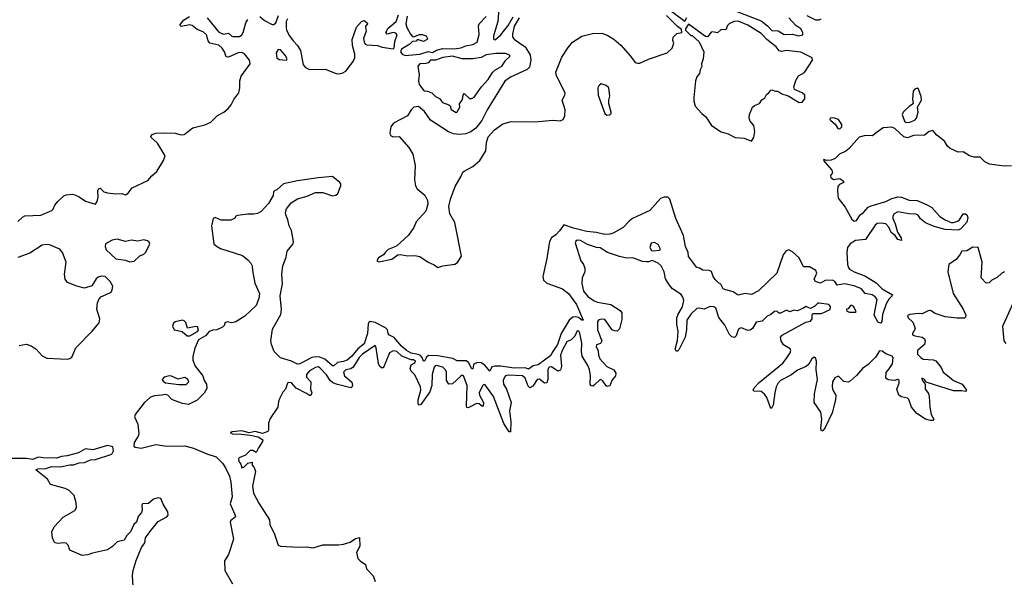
# Model space of a CAD drawing. Extents: x 2386897 to 2565480, y 579156 to 761880.
# Tile 153 of 191: x 2523890 to 2532025, y 666729 to 671340. Entities that reach past the tile are written whole.
import ezdxf

# ---------------------------------------------------------------- set-up
doc = ezdxf.new("R2010")
doc.units = 0

msp = doc.modelspace()

# ---------------------------------------------------------------- linework, layer by layer
at = {"layer": '0CON10XD'}
for points in [[(2527850.8, 671465), (2527840.7, 671325), (2527804.5, 671205), (2527805, 671178.8), (2527815, 671174.4), (2527825, 671178.1), (2527866.6, 671213.4), (2527927.2, 671292.8), (2527966.4, 671363.6)], [(2529225, 671445.8), (2529385, 671327.5), (2529401.2, 671358.8)], [(2529766.4, 671426.4), (2530015, 671330), (2530069.1, 671289.1), (2530105, 671250.8), (2530157.8, 671247.8), (2530205, 671215.8), (2530275, 671220), (2530325, 671206.7), (2530360, 671215), (2530361.2, 671235), (2530345, 671263.3), (2530302, 671292), (2530245, 671354.3)], [(2523875, 669671.2), (2523912.8, 669707.2), (2523933.6, 669716.4), (2524065, 669723.6), (2524155, 669761.5), (2524167.5, 669772.5), (2524180.9, 669805), (2524203.9, 669835), (2524255, 669881.8), (2524275, 669891.8), (2524325, 669895.8), (2524345, 669891.8), (2524382.2, 669875), (2524435, 669838.8), (2524515.8, 669814.2), (2524531.2, 669835), (2524537.1, 669872.9), (2524534.5, 669925), (2524542.5, 669945), (2524555, 669945.8), (2524585, 669916.2), (2524615, 669906.9), (2524685, 669899.5), (2524732.9, 669902.9), (2524765, 669890), (2524785, 669904.3), (2524820.2, 669949.8), (2524949.1, 670010.9), (2524981.1, 670048.9), (2525022.5, 670085), (2525079.2, 670175), (2525092, 670215), (2525029.7, 670319.7), (2524977.1, 670365), (2524972.9, 670375), (2524985, 670390.6), (2525015, 670400), (2525085, 670404.5), (2525175, 670400.9), (2525225, 670388.8), (2525248.9, 670391.1), (2525319.5, 670445), (2525419.6, 670470.4), (2525468.5, 670491.5), (2525525, 670546.5), (2525576.2, 670575), (2525611.8, 670605), (2525636.8, 670635), (2525660.4, 670679.6), (2525700, 670735), (2525708, 670775), (2525708.2, 670835), (2525718.6, 670871.4), (2525794.4, 670975), (2525788.2, 671005), (2525747.3, 671057.3), (2525725, 671068.2), (2525695, 671064.7), (2525615, 671030), (2525595, 671032), (2525582.5, 671075), (2525563.8, 671105), (2525535, 671128.2), (2525460, 671145), (2525446.8, 671165), (2525433.3, 671213.3), (2525405, 671239.5), (2525355, 671257.5), (2525315, 671292.9), (2525295, 671297.1), (2525225, 671284.4), (2525214.2, 671294.2), (2525242.2, 671335), (2525293.3, 671366.7)], [(2525440, 671355), (2525536, 671236), (2525575, 671220.7), (2525615, 671228.5), (2525643.3, 671203.3), (2525655, 671200), (2525705, 671202), (2525726.1, 671213.9), (2525736.9, 671233.1), (2525758.4, 671315), (2525775, 671340)], [(2525875, 671366.7), (2525912.2, 671332.2), (2525975, 671300.8), (2525990.4, 671299.6), (2526005, 671312.5), (2526029.1, 671375)], [(2526102.6, 671347.4), (2526090.3, 671325), (2526090.8, 671275), (2526093.8, 671253.8), (2526120, 671205), (2526148.2, 671165), (2526186.6, 671126.6), (2526210.4, 671085), (2526231.8, 670965), (2526251.1, 670945), (2526285, 670928.1), (2526415, 670931.5), (2526503.8, 670895), (2526522.6, 670892.6), (2526555, 670898.5), (2526585, 670914.5), (2526645, 670994.5), (2526658.9, 671025), (2526658, 671055), (2526638.9, 671125), (2526635.8, 671175), (2526672.4, 671277.6), (2526715, 671325.6), (2526735, 671333.1), (2526761.2, 671315), (2526763.8, 671305), (2526746, 671285), (2526747.1, 671277.1)], [(2526747.1, 671277.1), (2526751.5, 671245), (2526730, 671185), (2526735, 671156.2), (2526745, 671138.6), (2526758.1, 671131.9), (2526847.2, 671127.2), (2526885, 671112.7), (2526975, 671098.8), (2526984.1, 671105.9), (2526989.4, 671160.6), (2527010, 671215), (2526997.7, 671227.7), (2526975, 671233.8), (2526925, 671220), (2526916.2, 671235), (2526935, 671270), (2527000, 671325), (2527019.1, 671380.9)], [(2528017.3, 671355), (2527974.1, 671285.9), (2527961.3, 671221.3), (2527961.9, 671195), (2527978, 671175), (2528065.3, 671115.3), (2528108.3, 671048.3), (2528113.1, 671005), (2528102.9, 670947.1), (2528082.5, 670927.5), (2527944.3, 670865.7), (2527898.8, 670831.2), (2527751.8, 670595), (2527707.2, 670505), (2527658.7, 670441.3), (2527617.6, 670412.4), (2527575, 670394.8), (2527525, 670389.8), (2527474.8, 670394.8), (2527433.2, 670413.2), (2527285, 670509.5), (2527235, 670580.9), (2527185, 670620.6), (2527146.2, 670615), (2527125.6, 670595), (2527094.6, 670545.4), (2526979.4, 670485), (2526957.1, 670455), (2526948.9, 670405), (2526955, 670381.2), (2526975, 670371.4), (2527025, 670373.3), (2527105, 670282.1), (2527138.3, 670228.3), (2527158.7, 670135), (2527152.2, 670015), (2527159.3, 669965), (2527175, 669940), (2527238.1, 669888.1), (2527258.2, 669845), (2527262.8, 669815), (2527244.7, 669755.3), (2527165, 669667.9), (2527147.4, 669622.6), (2527101.6, 669558.4), (2527003.2, 669466.8), (2526935, 669438.4), (2526910.3, 669415), (2526895, 669394.6), (2526855, 669371.4), (2526842, 669345), (2526858.1, 669338.1), (2526965, 669359.7), (2527015, 669394.6), (2527035, 669398.9), (2527095, 669385.9), (2527155, 669390.8), (2527195, 669381.8), (2527263.8, 669333.8), (2527315, 669312.7), (2527345, 669290.6), (2527385, 669304.4), (2527485, 669318.6), (2527508, 669332), (2527540.9, 669385), (2527485, 669663.8), (2527442.9, 669732.9), (2527436.5, 669795), (2527449.6, 669855), (2527488.8, 669961.2), (2527537.9, 670045), (2527551.2, 670078.8), (2527562.3, 670087.7), (2527633.1, 670125), (2527691.6, 670175), (2527740.8, 670255), (2527745.5, 670324.5), (2527760.2, 670369.8), (2527812, 670428), (2527882.7, 670477.3), (2527951.4, 670498.6), (2528145, 670495.6), (2528295, 670509.1), (2528355, 670503.3), (2528381.2, 670515), (2528394, 670545), (2528395.5, 670595), (2528372.2, 670675), (2528394.5, 670715), (2528396.7, 670735), (2528326.4, 670875), (2528319.4, 670905), (2528370.1, 671029.9), (2528420.5, 671109.5), (2528456.6, 671155), (2528535, 671204.7), (2528623.4, 671226.6), (2528698.7, 671228.7), (2528745, 671211.4), (2528799.9, 671179.9), (2528857.7, 671127.7), (2528937.7, 671037.7), (2528975, 670985.4), (2528995, 670978.8), (2529015, 670981.2), (2529085, 671013.2), (2529238.8, 671065), (2529281.2, 671105), (2529293.3, 671145), (2529287, 671167), (2529290, 671195), (2529320, 671225), (2529360, 671235), (2529358.3, 671258.3), (2529323.6, 671283.6), (2529234.2, 671374.2)], [(2527090.8, 671369.2), (2527080.8, 671305), (2527089.2, 671275), (2527119.3, 671219.3), (2527135, 671200), (2527145, 671197.5), (2527193.9, 671216.1), (2527215, 671216.2), (2527247.5, 671205), (2527260, 671185), (2527256.7, 671175), (2527225, 671158), (2527185, 671173.3), (2527175, 671172.5), (2527165, 671162.5), (2527135, 671160), (2527113, 671137), (2527045, 671096.2), (2527036.7, 671075), (2527051.2, 671055), (2527075, 671044.4), (2527195.7, 671054.3), (2527265, 671075.8), (2527299.3, 671069.3), (2527333.3, 671086.7), (2527385, 671101.4), (2527482.3, 671097.7), (2527535, 671107.5), (2527575.5, 671124.5), (2527633.3, 671135), (2527670, 671155), (2527686.1, 671216.1), (2527680, 671285), (2527687.5, 671305), (2527743.3, 671365)], [(2529935, 670334.2), (2529954.6, 670365.4), (2529964.5, 670415), (2529955.4, 670465.4), (2529925, 670500), (2529915.8, 670525), (2529918.4, 670555), (2529944.3, 670615.7), (2529960.6, 670629.4), (2530002.7, 670647.3), (2530022.3, 670677.7), (2530046.1, 670693.9), (2530060.3, 670719.7), (2530080, 670735), (2530095, 670757.5), (2530105, 670760), (2530135, 670747.5), (2530155, 670747.5), (2530185.7, 670725.7), (2530240.4, 670710.4), (2530330, 670655), (2530355, 670658.6), (2530377.3, 670685), (2530377.8, 670715), (2530355.4, 670735.4), (2530291.9, 670761.9), (2530286, 670785), (2530303.2, 670836.8), (2530325.6, 670874.4), (2530375, 670903.3), (2530440.8, 671005), (2530436.7, 671025), (2530345, 671070.8), (2530225, 671083.8), (2530185, 671076.7), (2530165, 671083.3), (2530141.2, 671115), (2530062.5, 671175), (2530036.7, 671206.7), (2530015, 671226), (2529905, 671293.8), (2529825, 671327.5), (2529790, 671325), (2529752.5, 671305), (2529739.3, 671290.7), (2529723.9, 671256.1), (2529685, 671258), (2529655, 671230.8), (2529615, 671239.2), (2529604.3, 671235.7), (2529573, 671197), (2529555, 671201.2), (2529415, 671302.5), (2529390, 671265), (2529391.7, 671251.7), (2529421.7, 671221.7), (2529435, 671210), (2529445, 671210), (2529505, 671156.7), (2529542.5, 671075), (2529536.7, 671015), (2529523.3, 670975), (2529526.4, 670953.6), (2529512.5, 670925), (2529507.5, 670895), (2529484.1, 670865.9), (2529474.2, 670835), (2529460, 670695), (2529460, 670665), (2529471.2, 670625), (2529525, 670563.1), (2529557.6, 670537.6), (2529605, 670464), (2529685, 670411.9), (2529743.2, 670396.8), (2529800.8, 670365), (2529875, 670360.5), (2529935, 670334.2)], [(2530394.3, 671375), (2530465, 671338.6), (2530495, 671339.2), (2530512.7, 671347.3)], [(2526095, 671004.3), (2526098.9, 671015), (2526083.5, 671045), (2526045, 671089.2), (2526025, 671092), (2526010, 671065), (2526015.6, 671025), (2526035, 671010.5), (2526095, 671004.3)], [(2527495, 670573.3), (2527505, 670577.5), (2527527.5, 670615), (2527522.5, 670645), (2527549.5, 670680.5), (2527554.3, 670715.7), (2527562, 670728), (2527605, 670689.2), (2527625, 670687.5), (2527645, 670700), (2527706.7, 670785), (2527759.4, 670845), (2527796.1, 670903.9), (2527815, 670921.4), (2527874.5, 670955.5), (2527905.7, 671004.3), (2527940, 671035), (2527940, 671045), (2527905, 671059.2), (2527825, 671060.6), (2527745, 671048.9), (2527702.6, 671027.4), (2527635, 671014.6), (2527545, 671015.5), (2527465, 671038.1), (2527385, 671028), (2527325, 671004), (2527285, 671006.2), (2527265, 670983.3), (2527245, 670976), (2527195, 670975.7), (2527179.4, 670955), (2527191.3, 670885), (2527186.1, 670833.9), (2527189.7, 670805), (2527226.3, 670756.3), (2527235, 670750), (2527258.7, 670748.7), (2527295.6, 670735.6), (2527325, 670703.8), (2527358.3, 670688.3), (2527382.5, 670655), (2527436.1, 670636.1), (2527446.2, 670626.2), (2527455, 670597.5), (2527495, 670573.3)], [(2528741.1, 670551.1), (2528765, 670553.8), (2528775.8, 670564.2), (2528776.8, 670575), (2528756.2, 670645), (2528756.4, 670675), (2528766.4, 670706.4), (2528758.6, 670775), (2528735, 670796), (2528695, 670808.8), (2528675, 670793.8), (2528667.1, 670775), (2528668.8, 670715), (2528723.4, 670563.4), (2528741.1, 670551.1)], [(2531215, 670490), (2531245, 670492.5), (2531285, 670510), (2531300, 670525), (2531312.5, 670575), (2531307.5, 670615), (2531340.8, 670675), (2531338.5, 670705), (2531315.7, 670765), (2531305, 670773.8), (2531285, 670766), (2531271.7, 670748.3), (2531266.2, 670685), (2531272.5, 670645), (2531242.5, 670625), (2531190, 670575), (2531180, 670555), (2531201.7, 670501.7), (2531215, 670490)], [(2530665, 670437.5), (2530682.5, 670455), (2530683, 670473), (2530655, 670513.3), (2530615, 670528.9), (2530586.7, 670525), (2530583.8, 670515), (2530592.5, 670505), (2530628.8, 670475), (2530650.7, 670440.7), (2530665, 670437.5)], [(2532085, 670130), (2532025, 670127.5), (2531902.5, 670145), (2531863.3, 670165), (2531825, 670202.5), (2531775, 670202.5), (2531737.5, 670215), (2531685.8, 670245.8), (2531645, 670244.2), (2531578, 670275), (2531555, 670294), (2531532, 670335), (2531468, 670385), (2531435, 670423.3), (2531403.9, 670416.1), (2531365, 670383.8), (2531275, 670383.3), (2531225, 670362), (2531195, 670370), (2531119.3, 670439.3), (2531095, 670450), (2531025, 670446.7), (2530966.7, 670403.3), (2530935, 670380), (2530877, 670383), (2530825, 670367.5), (2530744.2, 670275.8), (2530715, 670252), (2530663.2, 670226.8), (2530627.8, 670192.2), (2530595, 670178.2), (2530555.7, 670175.7), (2530535, 670182.5), (2530530, 670175), (2530600.8, 670095), (2530605.8, 670074.2), (2530590, 670050), (2530591.2, 670035), (2530615, 670018.8), (2530665, 670025.7), (2530697.1, 670005), (2530696.6, 669993.4), (2530662.4, 669977.6), (2530650.1, 669959.9), (2530646.9, 669925), (2530653.2, 669863.2), (2530709.3, 669789.3), (2530765, 669689.1), (2530785, 669674.2), (2530805, 669680.4), (2530835, 669726.4), (2530860.9, 669745), (2530901.2, 669788.8), (2530925, 669801.1), (2531045, 669835.9), (2531095, 669860.8), (2531145, 669874.7), (2531175, 669872.2), (2531238.4, 669848.4), (2531305, 669843.8), (2531388.3, 669808.3), (2531425.3, 669785.3), (2531492.5, 669712.5), (2531535, 669684.5), (2531585, 669661.9), (2531605, 669661.4), (2531637.5, 669672.5), (2531655.7, 669684.3), (2531685, 669733.8), (2531705, 669733.3), (2531716.1, 669726.1), (2531723.8, 669705), (2531715.6, 669665), (2531665, 669610), (2531645, 669599.2), (2531535, 669605.5), (2531445, 669630), (2531375, 669658.9), (2531333.2, 669693.2), (2531312.4, 669722.4), (2531295, 669732.1), (2531235, 669733.1), (2531145, 669751.3), (2531113.8, 669735), (2531104, 669715), (2531103.2, 669695), (2531122.8, 669652.8), (2531142.5, 669582.5), (2531171.9, 669535), (2531176.7, 669515), (2531145, 669523.1), (2531124, 669554), (2531091.2, 669578.8), (2531070.9, 669625), (2531045, 669650.8), (2531007.8, 669657.8), (2530975, 669653.2), (2530958.4, 669641.6), (2530877.9, 669522.1), (2530795, 669513.3), (2530750.8, 669485), (2530729, 669455), (2530724.8, 669415), (2530728.7, 669318.7), (2530733.9, 669293.9), (2530745, 669277.3), (2530784.5, 669254.5), (2530878.3, 669218.3), (2530965, 669162.9), (2531015, 669115.3), (2531100.6, 669065), (2531098.6, 669055), (2531071.1, 669028.9), (2531049.1, 668990.9), (2531019.3, 668900.7), (2531013.8, 668845), (2531005, 668830), (2530984, 668835), (2530948.6, 668895), (2530973.3, 669025), (2530959.3, 669049.3), (2530934.3, 669065), (2530875.6, 669075), (2530844.5, 669114.5), (2530785, 669138.9), (2530705, 669154.1), (2530645, 669143.2), (2530625.3, 669175), (2530605, 669185.2), (2530545, 669183), (2530505, 669161.8), (2530465.6, 669175), (2530454.2, 669195), (2530475.2, 669245), (2530466.9, 669265), (2530415, 669294.8), (2530365, 669296.7), (2530330, 669370), (2530275, 669421.1), (2530245, 669437.8), (2530222.1, 669427.9), (2530198.1, 669395), (2530145, 669244.4), (2529995, 669097.1), (2529935, 669068.6), (2529885, 669074.4), (2529825, 669062.9), (2529785, 669089.2), (2529723, 669107), (2529702.5, 669115), (2529683, 669153), (2529663.6, 669163.6), (2529635, 669192.5), (2529618.8, 669215), (2529605, 669257.5), (2529586.1, 669266.1), (2529535, 669268.8), (2529505.8, 669285.8), (2529485, 669290), (2529415, 669381.2), (2529412.3, 669415), (2529391.5, 669465), (2529374.6, 669555), (2529311.5, 669695), (2529262.5, 669855), (2529245, 669870.8), (2529215, 669871.1), (2529185, 669860.8), (2529095, 669761.6), (2528954, 669695), (2528924.6, 669675), (2528875, 669622), (2528794.2, 669575), (2528763.3, 669565), (2528725, 669563), (2528655, 669580.2), (2528575, 669589), (2528464.4, 669615), (2528385, 669644.2), (2528350.8, 669595), (2528318.9, 669561.1), (2528283.8, 669535), (2528268, 669505), (2528246, 669365), (2528211.7, 669215), (2528216.8, 669185), (2528245, 669159.7), (2528375, 669113.8), (2528425, 669076.4), (2528490, 668985), (2528545.5, 668854.5), (2528535, 668854.5), (2528507.3, 668877.3), (2528485, 668883.6), (2528460.9, 668879.1), (2528428.5, 668855), (2528364, 668746), (2528334, 668655), (2528288.8, 668588.8), (2528277.1, 668562.9), (2528175, 668485.5), (2528132.1, 668477.9), (2528095, 668450.4), (2528065, 668461.9), (2527975, 668457.2), (2527865, 668475.6), (2527814.7, 668475.3), (2527791.9, 668468.1), (2527775, 668433.3), (2527734.1, 668484.1), (2527703.3, 668503.3), (2527675, 668506.2), (2527652.1, 668497.9), (2527639.6, 668485), (2527635, 668452.5), (2527625, 668452), (2527598.7, 668505), (2527579.3, 668519.3), (2527505, 668520), (2527467.8, 668537.8), (2527345, 668559), (2527268.3, 668561.7), (2527250.9, 668549.1), (2527235, 668516.2), (2527225, 668516.7), (2527216.4, 668545), (2527202.2, 668562.2), (2527182, 668572), (2527125, 668583.1), (2527087.2, 668605), (2527045, 668640.4), (2526985, 668711), (2526945, 668731.5), (2526935.3, 668745), (2526928.6, 668775), (2526912.4, 668792.4), (2526826.7, 668836.7), (2526785, 668842.8), (2526773.4, 668836.6), (2526768.8, 668825), (2526764.9, 668745), (2526735, 668660), (2526682.5, 668617.5), (2526632.3, 668555), (2526595, 668524.5), (2526565, 668512.1), (2526515.1, 668504.9), (2526485, 668476.7), (2526475, 668476.4), (2526412.3, 668532.3), (2526369.6, 668549.6), (2526335, 668552.9), (2526304.8, 668545.2), (2526205, 668493.3), (2526185, 668490.6), (2526136.5, 668516.5), (2526045, 668543.3), (2525992.1, 668595), (2525970.5, 668655), (2525966.2, 668685), (2525979.9, 668780.1), (2526047.1, 668902.9), (2526052, 668942), (2526042.2, 669055), (2526061.1, 669155), (2526055.7, 669235), (2526064.2, 669305), (2526091.3, 669375), (2526100.6, 669425), (2526148.1, 669485), (2526153.5, 669505), (2526136.7, 669596.7), (2526117.4, 669635), (2526106.2, 669685), (2526088.9, 669725), (2526086.5, 669745), (2526093.3, 669775), (2526134.1, 669825), (2526185, 669857.5), (2526265, 669880.8), (2526335, 669911.2), (2526395, 669910), (2526475, 669883.9), (2526502.2, 669887.8), (2526517.7, 669902.3), (2526544.6, 669965), (2526543.3, 669983.3), (2526535, 669994.4), (2526475, 670041.6), (2526355, 670032.2), (2526185, 670007.6), (2526069, 669981), (2526015, 669933.6), (2525994.4, 669925), (2525988, 669915), (2525985.5, 669884.5), (2525945, 669819.6), (2525885.1, 669754.9), (2525855, 669735.8), (2525825, 669730.4), (2525775, 669732.5), (2525690, 669720), (2525676, 669714), (2525664, 669695), (2525635, 669681.5), (2525555, 669682.9), (2525505, 669703.8), (2525489.1, 669695), (2525475.6, 669635), (2525495.3, 669485), (2525515.7, 669465.7), (2525548.7, 669448.7), (2525730.5, 669390.5), (2525774.5, 669355), (2525800.4, 669325), (2525809.7, 669305), (2525813.7, 669265), (2525832.3, 669162.3), (2525870, 669075), (2525866.9, 669033.1), (2525843.3, 668976.7), (2525751.3, 668888.7), (2525675, 668842.2), (2525642.3, 668832.3), (2525605, 668840), (2525593, 668837), (2525583, 668827), (2525582.5, 668815), (2525565, 668797.5), (2525520, 668775), (2525487, 668773), (2525455, 668762.5), (2525426, 668725), (2525368, 668692), (2525336.2, 668623.8), (2525319.6, 668555), (2525320.5, 668525), (2525338.6, 668475), (2525403.6, 668395), (2525413.5, 668355), (2525432.5, 668325), (2525435, 668290), (2525415, 668250.8), (2525355, 668193.3), (2525285, 668157.7), (2525235, 668166), (2525165, 668192.1), (2525145, 668203.1), (2525115, 668234), (2525095, 668241.7), (2525065, 668233.5), (2525005, 668230.4), (2524971.3, 668218.7), (2524918.9, 668171.1), (2524844.8, 668075.2), (2524838.4, 668055), (2524866.5, 667995), (2524874.1, 667915), (2524868.3, 667895), (2524836.6, 667843.4), (2524834.4, 667814.4), (2524845, 667805.6), (2524895, 667796.4), (2525015, 667827.1), (2525105, 667812.9), (2525255.2, 667815.2), (2525325, 667796.7), (2525435, 667750.2), (2525513.3, 667725), (2525565, 667671.8), (2525591.1, 667635), (2525622.3, 667565), (2525634.8, 667515), (2525640.4, 667455), (2525644.8, 667395), (2525630, 667335), (2525674.3, 667235), (2525670, 667225), (2525635, 667197.1), (2525630, 667185), (2525655.7, 667044.3), (2525615, 666916.2), (2525583.3, 666865), (2525584.7, 666785), (2525648.5, 666675)], [(2524796.9, 669336.9), (2524835, 669343.9), (2524882.7, 669387.3), (2524915, 669401.3), (2524929.3, 669415), (2524965, 669482.5), (2524959.5, 669499.5), (2524945, 669512.3), (2524915, 669518.8), (2524865, 669507.3), (2524815, 669516.8), (2524765, 669505.4), (2524695, 669525.6), (2524655, 669516.4), (2524600, 669485), (2524595.8, 669465), (2524605.7, 669435.7), (2524683, 669363), (2524765, 669351.4), (2524796.9, 669336.9)], [(2531555, 668397.5), (2531605, 668356.2), (2531675.5, 668325.5), (2531713.8, 668275), (2531705.5, 668264.5), (2531675, 668271.5), (2531605, 668270.5), (2531388.3, 668338.3), (2531376, 668346), (2531365, 668365.7), (2531343.8, 668375), (2531345, 668357.5), (2531370, 668325), (2531370, 668285), (2531397.5, 668247.5), (2531404.4, 668225), (2531409.2, 668135), (2531420.8, 668075), (2531442.5, 668035), (2531435.6, 668024.4), (2531414.4, 668025.6), (2531375, 668036.5), (2531303.5, 668083.5), (2531259.2, 668135), (2531235, 668198.8), (2531225, 668210.8), (2531175, 668221.2), (2531154.7, 668234.7), (2531137.5, 668285), (2531156.7, 668335), (2531155, 668356.7), (2531145, 668363.8), (2531114.4, 668355.6), (2531065, 668362.5), (2531046.2, 668376.2), (2531048.8, 668421.2), (2531075, 668451.4), (2531101.2, 668495), (2531106.9, 668546.9), (2531097.5, 668557.5), (2531047.1, 668577.1), (2531015, 668600), (2530995, 668602.5), (2530960.9, 668549.1), (2530901.3, 668488.7), (2530853.3, 668455), (2530805, 668397.5), (2530755, 668352.5), (2530735, 668342.5), (2530698.3, 668348.3), (2530655, 668392.5), (2530625, 668377.1), (2530604.7, 668345), (2530601.8, 668305), (2530606.9, 668275), (2530632.9, 668235), (2530631.1, 668195), (2530602, 668088), (2530545, 667968), (2530525, 667940), (2530515, 667940), (2530508.6, 667958.6), (2530516, 668036), (2530509.6, 668095), (2530453.8, 668175), (2530457.6, 668245), (2530480.9, 668365), (2530470.9, 668445), (2530474.4, 668515), (2530465, 668543.8), (2530455, 668550), (2530435, 668535.7), (2530408.8, 668491.2), (2530389.1, 668470.9), (2530315, 668441.9), (2530260.1, 668399.9), (2530177.1, 668355), (2530155, 668332.2), (2530141.3, 668305), (2530128.2, 668255), (2530115, 668153.3), (2530105, 668130), (2530095, 668124), (2530063.9, 668215), (2530044.3, 668244.3), (2530015, 668263.8), (2529958.8, 668268.8), (2529948.8, 668275), (2529958.1, 668295), (2530000.4, 668339.6), (2530195, 668499.6), (2530223.8, 668535), (2530256, 668585), (2530261.2, 668605), (2530255, 668616.7), (2530201.5, 668651.5), (2530181.9, 668685), (2530175.8, 668715), (2530189.1, 668730.9), (2530299.2, 668790.8), (2530385, 668837.5), (2530423, 668847), (2530437.5, 668865), (2530438.3, 668901.7), (2530445, 668910), (2530515, 668911.2), (2530585, 668942.5), (2530588.3, 668968.3), (2530575, 668983.3), (2530495, 668996.7), (2530483.9, 668996.1), (2530458.3, 668971.7), (2530425, 668952.5), (2530385, 668967.5), (2530367, 668953), (2530315, 668932.5), (2530285, 668937.5), (2530253.3, 668923.3), (2530225, 668937.5), (2530175, 668912.5), (2530163, 668913), (2530145, 668930), (2530125, 668927.5), (2530095, 668902.5), (2530065, 668887.5), (2530023.6, 668846.4), (2529975, 668837.5), (2529945, 668786.2), (2529925, 668772.5), (2529905, 668770), (2529855, 668792.2), (2529835, 668785.6), (2529825.5, 668774.5), (2529810, 668725), (2529795, 668711.2), (2529775, 668716.2), (2529755, 668736.2), (2529717.1, 668815), (2529667.3, 668877.3), (2529641.2, 668955), (2529625, 668965.7), (2529595, 668966.9), (2529545, 668945.9), (2529505, 668953.8), (2529485, 668950.4), (2529435, 668904.7), (2529402.4, 668855), (2529398.8, 668775), (2529386.9, 668713.1), (2529335, 668610), (2529325, 668597.5), (2529315, 668597.5), (2529304.3, 668615), (2529324, 668686), (2529329.2, 668765), (2529318.3, 668818.3), (2529318.4, 668875), (2529329.3, 668905), (2529367.4, 668965), (2529377, 669017), (2529369.2, 669045), (2529355, 669066.2), (2529282.5, 669115), (2529260, 669145), (2529227, 669197), (2529216, 669255), (2529188.8, 669305), (2529165, 669326.7), (2529115, 669347.5), (2529085, 669336.2), (2529065, 669336.2), (2529035, 669340), (2528955, 669371.2), (2528905, 669366.7), (2528845, 669381.2), (2528747.5, 669415), (2528685, 669453.3), (2528655, 669456.7), (2528581.1, 669481.1), (2528523.1, 669513.1), (2528495, 669516.7), (2528485, 669509.5), (2528480, 669495), (2528525, 669346), (2528548.6, 669315), (2528560, 669285), (2528558.6, 669255), (2528538.1, 669205), (2528533.1, 669156.9), (2528549.6, 669095), (2528585, 669049.5), (2528636.9, 669015), (2528665, 669003.8), (2528773.3, 668983.3), (2528851.4, 668935), (2528864.5, 668915), (2528865, 668860), (2528845.4, 668784.6), (2528827.5, 668765), (2528805, 668765.8), (2528785, 668776), (2528725, 668859.4), (2528695, 668862.2), (2528675, 668856.7), (2528663.3, 668845), (2528664.7, 668775), (2528699.1, 668685), (2528687.4, 668662.6), (2528655, 668652), (2528652.7, 668635), (2528670.5, 668605), (2528671.2, 668565), (2528681.9, 668535), (2528742.2, 668472.2), (2528798.8, 668445), (2528815.8, 668415.8), (2528812.5, 668395), (2528781.4, 668355), (2528765, 668311.2), (2528745, 668306), (2528735, 668312), (2528705, 668356.4), (2528685, 668364.5), (2528635, 668317.3), (2528625, 668310.5), (2528611.4, 668311.4), (2528604.6, 668325), (2528607, 668395), (2528596.8, 668446.8), (2528585, 668480), (2528537.8, 668557.8), (2528530.5, 668595), (2528534.3, 668665), (2528518.8, 668748.8), (2528509.2, 668765), (2528495, 668766.9), (2528477.6, 668722.4), (2528445, 668692.7), (2528409.6, 668675), (2528375, 668610.6), (2528359.5, 668565), (2528367.5, 668475), (2528358.1, 668441.9), (2528335, 668433.2), (2528285, 668467.8), (2528265, 668466.8), (2528253, 668447), (2528254.3, 668365), (2528245, 668336.9), (2528225, 668333.6), (2528185, 668366.9), (2528165, 668363.3), (2528129.9, 668310.1), (2528105, 668294.4), (2528090.3, 668310.3), (2528067.1, 668375), (2528045, 668394.1), (2527925, 668401.2), (2527905, 668395.4), (2527895, 668383.1), (2527883.8, 668355), (2527886.3, 668325), (2527911.2, 668285), (2527951.1, 668175), (2527936.7, 668105), (2527946.7, 668013.3), (2527945, 667932.5), (2527935, 667931.9), (2527890.1, 668000.1), (2527805.2, 668225), (2527735, 668321.1), (2527725, 668321.9), (2527715, 668311.4), (2527687.4, 668255), (2527689.5, 668235), (2527721.2, 668175), (2527718.5, 668145), (2527715, 668141.5), (2527685, 668163.8), (2527665, 668165.7), (2527605, 668135.9), (2527595, 668130.4), (2527585, 668133.3), (2527580.7, 668145), (2527587.7, 668315), (2527557.5, 668395), (2527545, 668399.5), (2527535, 668392.7), (2527465, 668327.8), (2527435, 668324.7), (2527416.4, 668356.4), (2527415.3, 668425.3), (2527409.2, 668445), (2527385.7, 668465), (2527335, 668480.9), (2527322.9, 668477.1), (2527315, 668466), (2527298.6, 668405), (2527294.8, 668315), (2527278.3, 668261.7), (2527205, 668156.5), (2527190.8, 668150.8), (2527183.4, 668163.4), (2527181, 668195), (2527203.1, 668275), (2527200.5, 668305), (2527155, 668403.3), (2527123.3, 668433.3), (2527115.9, 668455), (2527125.3, 668485), (2527155, 668503), (2527159, 668515), (2527145, 668526.2), (2527125, 668528.1), (2527046.2, 668556.2), (2527005.4, 668595), (2526975, 668600.8), (2526944.8, 668585.2), (2526895.5, 668464.5), (2526885, 668459.2), (2526865, 668472), (2526855, 668496.2), (2526836.4, 668626.4), (2526825.8, 668645.8), (2526722.7, 668575), (2526693.5, 668545), (2526644.4, 668465), (2526625, 668453.2), (2526584.3, 668445), (2526564.3, 668425.7), (2526573.4, 668395), (2526633.4, 668343.4), (2526640.6, 668315), (2526635, 668301.6), (2526625, 668296.7), (2526515, 668321.7), (2526478, 668338), (2526456.2, 668356.2), (2526425, 668403.3), (2526371.1, 668461.1), (2526355, 668468.9), (2526335, 668464.4), (2526284.3, 668435), (2526260, 668405), (2526258.6, 668385), (2526294.5, 668344.5), (2526293.8, 668285), (2526303.8, 668255), (2526295, 668232.9), (2526283.1, 668233.1), (2526259.4, 668249.4), (2526173.6, 668293.6), (2526135, 668335.7), (2526109.3, 668340.7), (2526102.5, 668335), (2526087.5, 668285), (2526065, 668260), (2526037.5, 668205), (2526028.3, 668181.7), (2526022.5, 668135), (2525958.3, 668041.7), (2525947, 668003), (2525946.7, 667945), (2525941.2, 667935), (2525895, 667917.9), (2525835, 667933.1), (2525785, 667922.9), (2525725, 667938.9), (2525645, 667932.5), (2525630, 667925), (2525655, 667912.8), (2525695, 667914.7), (2525795, 667904.1), (2525860, 667890), (2525897.5, 667865), (2525897.1, 667852.9), (2525861.7, 667798.3), (2525845, 667760), (2525815, 667776.7), (2525795, 667776.7), (2525755, 667737.5), (2525703.9, 667716.1), (2525696.7, 667705), (2525700, 667685), (2525716.7, 667665), (2525725, 667634), (2525745, 667641.2), (2525775, 667672.5), (2525810, 667680), (2525810, 667655), (2525826.3, 667636.3), (2525837.1, 667605), (2525823.8, 667536.2), (2525812.3, 667482.3), (2525821.6, 667425), (2525865, 667342.1), (2525953.2, 667205), (2525955.6, 667165), (2525995, 667086.2), (2526025.7, 666995.7), (2526045.7, 666985.7), (2526195, 666978.7), (2526261.8, 666981.8), (2526315, 666972), (2526395, 666996.7), (2526525, 666996.7), (2526565, 667003.3), (2526621.7, 667018.3), (2526665, 667050), (2526697, 667057), (2526700, 666985), (2526674, 666935), (2526684, 666885), (2526702.5, 666865), (2526747.5, 666835), (2526755, 666800), (2526810.7, 666740.7), (2526826.7, 666695)], [(2523885, 668646), (2523945, 668655.3), (2523985, 668643.6), (2524027.1, 668615), (2524075, 668560.9), (2524115, 668540.8), (2524285, 668532.5), (2524305, 668537.5), (2524320.1, 668549.9), (2524352.8, 668627.2), (2524490, 668765), (2524547.4, 668832.6), (2524551.2, 668865), (2524526.4, 668945), (2524532.1, 668997.9), (2524543.1, 669025), (2524561.5, 669048.5), (2524605, 669067.2), (2524645, 669086.9), (2524655.4, 669105), (2524659.6, 669135), (2524638.8, 669175), (2524595, 669216.5), (2524562.5, 669217.5), (2524539.3, 669210.7), (2524522, 669198), (2524485, 669140), (2524425, 669120.8), (2524362.5, 669135), (2524285.5, 669165.5), (2524265.7, 669195), (2524260.6, 669235), (2524274.3, 669335), (2524244.6, 669415), (2524221.9, 669441.9), (2524135, 669478.7), (2524105, 669482), (2524075, 669474), (2523975, 669409.4), (2523875, 669374.1)], [(2529125, 669427.5), (2529175, 669432.5), (2529182.5, 669437.5), (2529183, 669447), (2529165, 669481.2), (2529135, 669496.7), (2529107, 669493), (2529097.5, 669455), (2529111.2, 669431.2), (2529125, 669427.5)], [(2532025.8, 669254.2), (2532003.3, 669245), (2531965, 669206.7), (2531923, 669187), (2531900, 669165), (2531875, 669160), (2531832.5, 669205), (2531843.3, 669335), (2531810, 669455), (2531765, 669459.4), (2531715, 669429.2), (2531675, 669425.6), (2531659.3, 669400.7), (2531630.8, 669359.2), (2531566.7, 669315), (2531557.8, 669255), (2531603.3, 669075), (2531686.1, 668946.1), (2531706.4, 668896.4), (2531705, 668880), (2531695, 668872.5), (2531635, 668872.5), (2531535, 668883.3), (2531455, 668910), (2531415, 668935.8), (2531395, 668932.9), (2531345, 668906), (2531315, 668909.2), (2531245, 668902.5), (2531226.4, 668893.6), (2531232, 668875), (2531269.2, 668839.2), (2531283.6, 668803.6), (2531287.6, 668782.4), (2531266.9, 668745), (2531267.5, 668735), (2531285, 668724.5), (2531345.6, 668715.6), (2531365, 668701.2), (2531372.5, 668685), (2531365.4, 668654.6), (2531306.9, 668605), (2531306.5, 668575), (2531334.4, 668545), (2531355, 668533.8), (2531437.5, 668527.5), (2531459.5, 668519.5), (2531503.5, 668463.5), (2531518.6, 668425), (2531555, 668397.5)], [(2530795, 668922.5), (2530800, 668925), (2530782.5, 668965), (2530765, 668977.5), (2530753.9, 668976.1), (2530735, 668950), (2530720, 668945), (2530725, 668930), (2530745, 668922.5), (2530795, 668922.5)], [(2532041.7, 668661.7), (2532022.5, 668685), (2532012.5, 668805), (2532097.5, 668995)], [(2525295, 668724.2), (2525359.3, 668760.7), (2525367.5, 668775), (2525359.3, 668799.3), (2525345, 668803.3), (2525277.5, 668787.5), (2525264, 668835), (2525249.7, 668849.7), (2525235, 668854.2), (2525175, 668840), (2525159.5, 668830.5), (2525152, 668805), (2525166.7, 668775), (2525231.7, 668761.7), (2525273.3, 668725), (2525295, 668724.2)], [(2525206.1, 668323.9), (2525265, 668324), (2525286.1, 668346.1), (2525278.8, 668365), (2525255, 668380), (2525198.3, 668368.3), (2525145, 668393.3), (2525125, 668395.8), (2525082.5, 668385), (2525068, 668365), (2525075, 668351.2), (2525095, 668338), (2525206.1, 668323.9)], [(2525076.2, 667333.8), (2525055, 667380), (2525035, 667387.1), (2524995, 667375.6), (2524955, 667340), (2524903.3, 667335), (2524898, 667325), (2524902, 667285), (2524896.7, 667265), (2524868.8, 667231.2), (2524854, 667185), (2524833.8, 667165), (2524804.2, 667105.8), (2524775.9, 667074.1), (2524753.3, 667035), (2524695, 667022), (2524656.3, 666983.7), (2524615, 666956.2), (2524491.3, 666928.7), (2524454.2, 666914.2), (2524405, 666908.8), (2524304, 666954), (2524290, 666995), (2524275, 667010), (2524255, 667013.8), (2524205, 667008.8), (2524183.3, 667015), (2524175, 667021.2), (2524160, 667055), (2524156.2, 667105), (2524175, 667145.5), (2524249.1, 667225), (2524345, 667281.2), (2524359.4, 667305), (2524356.7, 667345), (2524339.7, 667405), (2524297.7, 667447.7), (2524264.4, 667464.4), (2524145, 667497.5), (2524119.3, 667539.3), (2524022.3, 667617.7), (2524040, 667625), (2524105, 667629.4), (2524155, 667645.7), (2524225, 667641.9), (2524305, 667658.4), (2524335, 667658), (2524381.1, 667675), (2524425, 667678.1), (2524475, 667699.3), (2524515, 667701.7), (2524652.6, 667747.4), (2524664.9, 667775), (2524658.4, 667808.4), (2524615, 667819.8), (2524495, 667783.3), (2524435, 667792.3), (2524375, 667757.9), (2524282.3, 667732.3), (2524235, 667727), (2524195, 667714.4), (2524084.7, 667715.3), (2524045, 667721.7), (2523995, 667701.7), (2523945, 667711), (2523785, 667711.2)], [(2524827.9, 666652.1), (2524822.7, 666745), (2524827.8, 666785), (2524851.3, 666868.7), (2524895.5, 666974.5), (2524922.9, 667015), (2524930.8, 667055), (2524973.3, 667116.7), (2525035, 667189.4), (2525105, 667228.1), (2525116.7, 667243.3), (2525115, 667268.8), (2525076.2, 667333.8)]]:
    msp.add_lwpolyline(points, dxfattribs=at)

doc.saveas('drawing.dxf')
